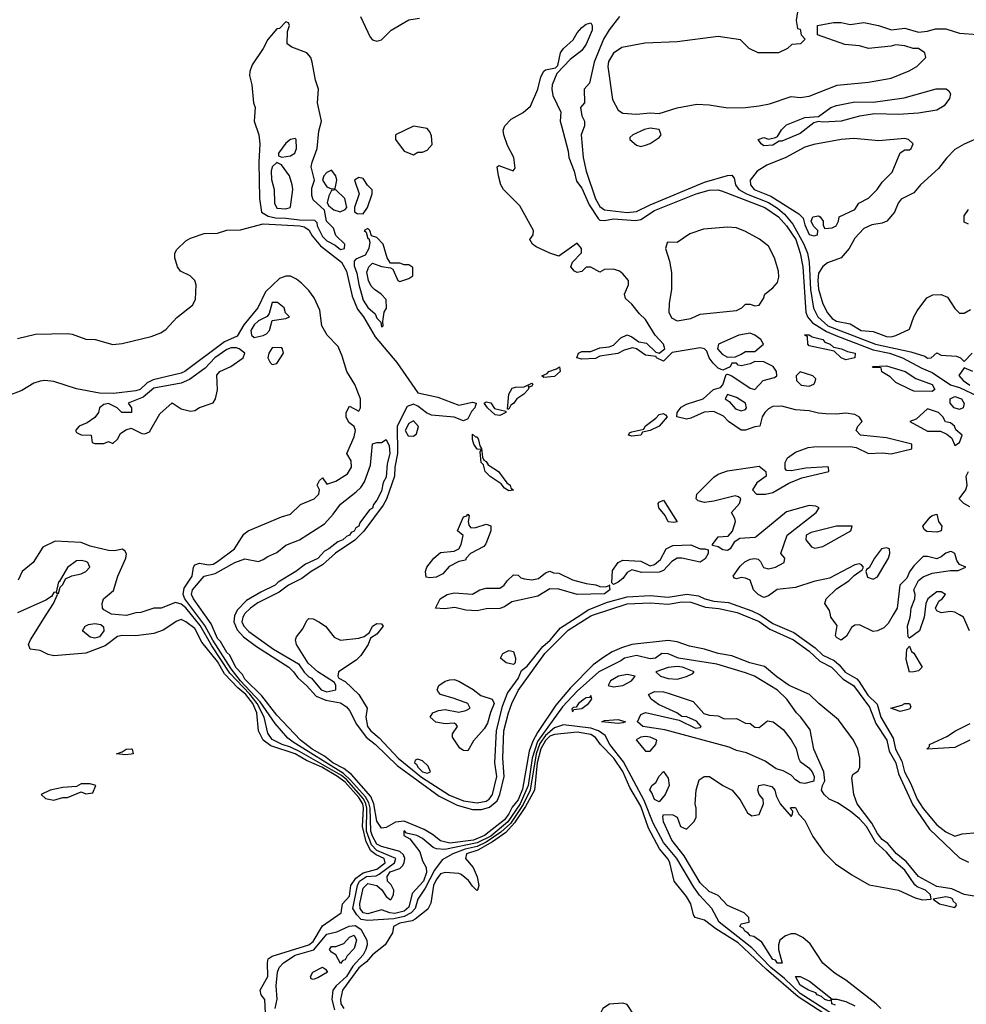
# Model space of a CAD drawing. Header units: inches. Extents: x 2348352 to 2479776, y 460422 to 613655.
# Tile 211 of 256: x 2391020 to 2395180, y 538288 to 542616. Entities that reach past the tile are written whole.
import ezdxf

# ---------------------------------------------------------------- set-up
doc = ezdxf.new("R2010")
doc.units = ezdxf.units.IN
doc.header["$MEASUREMENT"] = 0
doc.layers.add('C3593', color=7, linetype='Continuous')
doc.layers.add('C3594', color=7, linetype='Continuous')

msp = doc.modelspace()

# ---------------------------------------------------------------- linework, layer by layer
at = {"layer": 'C3593', "color": 4}
for points, elevation in [([(2392099.8, 538250), (2392097.6, 538310), (2392080.9, 538330), (2392076.9, 538350), (2392110.8, 538410), (2392108.6, 538471.4), (2392112.4, 538487.6), (2392130, 538500.3), (2392290, 538549.4), (2392310, 538564.2), (2392350, 538634), (2392433.2, 538690), (2392438, 538730), (2392470, 538763.7), (2392475.7, 538810), (2392497.1, 538842.9), (2392530, 538866.9), (2392590, 538882.6), (2392626.8, 538910), (2392621, 538930), (2392586, 538946), (2392563.7, 538963.7), (2392542.4, 539002.4), (2392526.3, 539070), (2392531.6, 539150), (2392527.6, 539170), (2392510, 539197.2), (2392450, 539265.5), (2392416.4, 539290), (2392348.1, 539330), (2392279.7, 539359.7), (2392230, 539388.6), (2392124.2, 539424.2), (2392089.3, 539449.3), (2392069.9, 539489.9), (2392062.1, 539570), (2392045, 539610), (2392013.7, 539650), (2391978.7, 539678.7), (2391920.4, 539740.4), (2391890, 539795.5), (2391820.8, 539880.8), (2391790, 539939.6), (2391750, 539969.3), (2391730, 539979.3), (2391710, 539972.7), (2391650, 539933.2), (2391610, 539918), (2391530, 539907.3), (2391470, 539909.6), (2391450, 539905.1), (2391395.6, 539864.4), (2391310, 539832), (2391170, 539820.7), (2391145.6, 539825.6), (2391110, 539844), (2391066, 539850), (2391058, 539870), (2391068, 539890), (2391136.7, 540000)], 36), ([(2391499.6, 540000), (2391490, 539997), (2391455.8, 540000)], 32), ([(2394697.2, 538177.2), (2394450, 538335.7), (2394381.2, 538401.2), (2394320.6, 538450), (2394236.9, 538536.9), (2394094, 538650), (2394061.1, 538710), (2394008, 538768), (2393983, 538803), (2393908, 538930), (2393850, 538999.7), (2393804.3, 539084.3), (2393764, 539184), (2393674, 539354), (2393613.7, 539430), (2393593.3, 539470), (2393563.5, 539490), (2393530, 539501.7), (2393410, 539517.2), (2393370, 539503.4), (2393330, 539469.9), (2393305.6, 539434.4), (2393289.7, 539390), (2393263.7, 539230), (2393232.7, 539167.3), (2393176.3, 539083.7), (2393134.5, 539045.5), (2393070, 539000.8), (2393030, 538982.2), (2392977, 538970), (2392923.1, 538950), (2392877, 538923), (2392842.7, 538877.3), (2392801.8, 538798.2), (2392770.2, 538750), (2392757.7, 538710), (2392739.7, 538690), (2392710, 538675), (2392664.6, 538664.6), (2392550, 538656.8), (2392520.9, 538660.9), (2392501, 538681), (2392484, 538710), (2392503.8, 538810), (2392512.8, 538830), (2392543.5, 538850), (2392586.9, 538853.1), (2392600.2, 538859.8), (2392667.4, 538910), (2392672.6, 538930), (2392590, 538964.9), (2392566.7, 538990), (2392544.6, 539050), (2392544.9, 539150), (2392541.6, 539170), (2392530.9, 539190.9), (2392455.8, 539275.8), (2392433.5, 539293.5), (2392250, 539400.2), (2392210, 539419.2), (2392174, 539430), (2392130, 539452.6), (2392110, 539479.5), (2392094, 539550), (2392063.8, 539610), (2392031.3, 539651.3), (2391943.7, 539743.7), (2391864.2, 539864.2), (2391812.8, 539952.8), (2391774.7, 540000)], 32), ([(2394804, 538270), (2394784, 538290), (2394650, 538395.1), (2394603.5, 538423.5), (2394549.7, 538469.7), (2394494.1, 538554.1), (2394462, 538582), (2394430, 538597.6), (2394410, 538598.4), (2394386, 538590), (2394361, 538570), (2394354, 538550), (2394354, 538530), (2394371, 538469), (2394350, 538469.6), (2394342, 538482), (2394330, 538486), (2394282, 538562), (2394246, 538586), (2394230, 538589.7), (2394221.6, 538601.6), (2394206.6, 538610), (2394201.2, 538621.2), (2394185.2, 538630), (2394190, 538642), (2394226, 538650), (2394224, 538670), (2394204, 538690), (2394130, 538722), (2394090, 538767.3), (2394050, 538784.2), (2394010, 538822.4), (2393940.5, 538940.5), (2393885.7, 539010), (2393849.6, 539090), (2393846.3, 539113.7), (2393850, 539122), (2393890, 539121), (2393910, 539111.3), (2393924.7, 539070), (2393950, 539058), (2393982, 539090), (2393993.2, 539110), (2393993.2, 539150), (2393988.7, 539170), (2393992.7, 539230), (2394005.6, 539274.4), (2394028, 539290), (2394052, 539290), (2394110.7, 539250.7), (2394151.3, 539230), (2394186.8, 539186.8), (2394218, 539130), (2394236.9, 539116.9), (2394270, 539122), (2394288.7, 539170), (2394288, 539190), (2394269, 539210), (2394264, 539230), (2394268.7, 539250), (2394290, 539254.8), (2394325.4, 539245.4), (2394338, 539230), (2394344.7, 539204.7), (2394362, 539170), (2394410, 539114), (2394416.4, 539123.6), (2394418, 539138), (2394406, 539150), (2394410, 539154), (2394430, 539154), (2394444.7, 539124.7), (2394470, 539096), (2394505.5, 539025.5), (2394555.1, 538955.1), (2394605.5, 538905.5), (2394677, 538857), (2394753, 538813), (2394882, 538790), (2394955.9, 538755.9), (2394987.5, 538747.5), (2395026, 538750), (2395022.7, 538770), (2395000.9, 538790), (2394964.2, 538804.2), (2394953.7, 538813.7), (2394910, 538878.7), (2394860.2, 538920.2), (2394830, 538956.8), (2394781.1, 539001.1), (2394741, 539070), (2394710, 539103.5), (2394670, 539136.8), (2394614, 539174), (2394577.2, 539190), (2394556, 539210), (2394544, 539230), (2394548, 539250), (2394559, 539270), (2394553.2, 539310), (2394509.3, 539410), (2394494.2, 539494.2), (2394453.2, 539550), (2394433.2, 539570), (2394392, 539630), (2394350, 539669.6), (2394249.4, 539730), (2394210, 539746), (2394084.1, 539784.1), (2393915.3, 539810), (2393870, 539829.3), (2393842, 539830), (2393814, 539810), (2393790, 539807), (2393730, 539822), (2393678, 539810), (2393662, 539798), (2393564.9, 539750), (2393470, 539665.3), (2393404.8, 539595.2), (2393295.8, 539444.2), (2393272, 539370), (2393254.9, 539250), (2393218.9, 539170), (2393164.7, 539090), (2393090, 539027.8), (2393030, 538997.6), (2392888.3, 538968.3), (2392851.8, 538971.8), (2392837.7, 538977.7), (2392790, 539017.3), (2392765.2, 539030), (2392720.5, 539040.5), (2392710.7, 539050.7), (2392707.7, 539050), (2392708.2, 539030), (2392735.1, 539015.1), (2392778, 538958), (2392790, 538918.8), (2392806.7, 538890), (2392807.6, 538867.6), (2392794, 538830), (2392744.7, 538775.3), (2392730, 538714.7), (2392710, 538697.7), (2392668.1, 538688.1), (2392646, 538690), (2392610, 538703.5), (2392550, 538686), (2392530, 538691.2), (2392516.4, 538710), (2392514.8, 538730), (2392530, 538799.1), (2392550, 538819.5), (2392590.2, 538810.2), (2392611.7, 538791.7), (2392630, 538763), (2392650, 538747.3), (2392653.2, 538750), (2392662.9, 538770), (2392664.2, 538790), (2392653.1, 538813.1), (2392636.2, 538830), (2392635.1, 538850), (2392648.8, 538870), (2392690, 538885.2), (2392702.5, 538897.5), (2392709.8, 538910), (2392713.2, 538930), (2392706.1, 538946.1), (2392690, 538960.2), (2392610, 538982), (2392590, 538992.8), (2392570, 539026.9), (2392563.7, 539050), (2392559.5, 539150), (2392554.5, 539174.5), (2392540, 539200), (2392474.3, 539274.3), (2392442.4, 539302.4), (2392221.2, 539441.2), (2392198.9, 539458.9), (2392142.2, 539522.2), (2392077.3, 539617.3), (2391990.4, 539710), (2391950, 539762.7), (2391868.5, 539888.5), (2391833.9, 539953.9), (2391798.9, 540000)], 28), ([(2395250, 538758), (2395170, 538771.1), (2395116.1, 538796.1), (2395050, 538806.6), (2394969.9, 538849.9), (2394915.8, 538915.8), (2394872.8, 538950), (2394835, 538995), (2394810, 539012.8), (2394790, 539038.9), (2394765.1, 539085.1), (2394700.5, 539170), (2394686, 539210), (2394676.5, 539283.5), (2394681.5, 539298.5), (2394704.7, 539315.3), (2394712.7, 539330), (2394711.8, 539370), (2394703, 539410), (2394684.4, 539450), (2394618.7, 539538.7), (2394531.5, 539610), (2394490.8, 539650.8), (2394402, 539690), (2394347.4, 539727.4), (2394293.1, 539773.1), (2394229, 539790), (2394150, 539820.5), (2394090, 539829.8), (2394030, 539849.7), (2393962.9, 539862.9), (2393910, 539881.1), (2393870, 539887.3), (2393710, 539869.8), (2393664.1, 539855.9), (2393623, 539837), (2393586.5, 539813.5), (2393540, 539780), (2393441, 539679), (2393376.7, 539603.3), (2393296.2, 539483.8), (2393274.7, 539445.3), (2393259.5, 539400.5), (2393230, 539233.6), (2393210, 539186.8), (2393184.6, 539155.4), (2393170, 539125), (2393150, 539099.8), (2393063.1, 539030), (2393014.4, 539010), (2392910, 538996.8), (2392870, 539006.8), (2392834.7, 539034.7), (2392796.9, 539056.9), (2392710, 539094), (2392671.2, 539088.8), (2392630, 539065.1), (2392610, 539062.9), (2392590, 539093.2), (2392576.8, 539170), (2392562.5, 539202.5), (2392478.1, 539298.1), (2392444.3, 539324.3), (2392395.4, 539350), (2392359.8, 539379.8), (2392306, 539410), (2392254.7, 539450), (2392150, 539558.9), (2392084.1, 539644.1), (2392010, 539717.4), (2391998.5, 539738.5), (2391970, 539768.8), (2391943.3, 539823.3), (2391930, 539835.1), (2391902.7, 539882.7), (2391890, 539896.2), (2391861, 539961), (2391833.5, 540000)], 24), ([(2391965.8, 540000), (2391963.8, 539996.2), (2391961.1, 539970), (2391975, 539935), (2392004.2, 539904.2), (2392060.9, 539860.9), (2392202.4, 539770), (2392223.7, 539750), (2392242.8, 539722.8), (2392281.1, 539690), (2392323, 539643), (2392365.4, 539625.4), (2392430, 539614), (2392456.5, 539596.5), (2392470, 539580.5), (2392500.3, 539520.3), (2392542.4, 539462.4), (2392584.2, 539430), (2392678.6, 539338.6), (2392863, 539203), (2392943, 539163), (2393010, 539144.1), (2393050, 539144.9), (2393085, 539155), (2393117.7, 539182.3), (2393129.8, 539210), (2393149, 539290), (2393143.1, 539370), (2393148.2, 539490), (2393167.4, 539570), (2393182.9, 539610), (2393210, 539668.4), (2393327.2, 539830), (2393430, 539932.8), (2393530, 539996), (2393542.3, 540000)], 24), ([(2392006.7, 540000), (2392000.6, 539990), (2391996.8, 539970), (2392005, 539950), (2392027.2, 539927.2), (2392136, 539850), (2392244.9, 539784.9), (2392270, 539748.8), (2392290, 539727.9), (2392302.5, 539722.5), (2392344.9, 539670), (2392370, 539661.2), (2392409.2, 539670), (2392409, 539690), (2392403.1, 539703.1), (2392329.5, 539749.5), (2392287.5, 539787.5), (2392237, 539870), (2392232.7, 539890), (2392236, 539904), (2392263.1, 539936.9), (2392283.2, 539976.8), (2392290, 539984.7), (2392310, 539982.8), (2392334, 539970), (2392364, 539950), (2392401.4, 539901.4), (2392430, 539888.4), (2392510, 539898.4), (2392534.5, 539905.5), (2392557, 539923), (2392570, 539951), (2392590, 539962.8), (2392610, 539961), (2392617.3, 539950), (2392590, 539916), (2392562, 539898), (2392552, 539870), (2392518.5, 539821.5), (2392498.7, 539801.3), (2392421, 539750), (2392418, 539730), (2392422, 539722), (2392450, 539706.8), (2392510.2, 539650.2), (2392547.3, 539590), (2392540.7, 539550), (2392549.1, 539510), (2392563.2, 539490), (2392599.5, 539459.5), (2392683.8, 539370), (2392786.5, 539286.5), (2392908.3, 539208.3), (2392970, 539182.1), (2393030, 539174.2), (2393070, 539181.7), (2393083.5, 539190), (2393097.5, 539210), (2393116.8, 539290), (2393108.4, 539350), (2393115.4, 539490), (2393141.4, 539598.6), (2393163.8, 539656.2), (2393210, 539721.1), (2393225.1, 539754.9), (2393250, 539774.9), (2393318.8, 539861.2), (2393350.8, 539889.2), (2393397.3, 539942.7), (2393485.5, 540000)], 28), ([(2394198.1, 540000), (2394270, 539970.9), (2394316.8, 539936.8), (2394420.3, 539890), (2394490, 539840.2), (2394536.8, 539796.8), (2394587, 539770), (2394638.2, 539718.2), (2394684, 539690), (2394754.3, 539594.3), (2394783.1, 539523.1), (2394830.1, 539450), (2394841.6, 539401.6), (2394870.1, 539350.1), (2394881.7, 539301.7), (2394945.6, 539165.6), (2395018.3, 539058.3), (2395150, 538931.6), (2395190, 538912.6)], 24), ([(2394273.7, 540000), (2394277.9, 539997.9), (2394330, 539962), (2394422.6, 539922.6), (2394515.7, 539855.7), (2394550, 539822.5), (2394599.1, 539799.1), (2394620.8, 539780.8), (2394647.8, 539747.8), (2394698.5, 539718.5), (2394708.4, 539708.4), (2394747.4, 539647.4), (2394787.6, 539607.6), (2394803.8, 539550), (2394858.4, 539458.4), (2394869.4, 539410), (2394896.8, 539356.8), (2394908.1, 539310), (2394936.8, 539256.8), (2394964.4, 539190), (2394990, 539149.2), (2395050, 539077), (2395090, 539046.7), (2395130, 539026.8), (2395162, 539038), (2395230, 539044)], 28), ([(2394858.9, 540000), (2394837.3, 539962.7), (2394817.1, 539942.9), (2394790, 539929.5), (2394770, 539926.6), (2394710, 539956.9), (2394690, 539954.5), (2394676.1, 539943.9), (2394653.7, 539906.3), (2394630, 539889.6), (2394610, 539901.2), (2394604.5, 539910), (2394613.2, 539953.2), (2394585.2, 539990), (2394583.3, 540000)], 28), ([(2394996.1, 540000), (2394994.8, 539990), (2394974.8, 539930), (2394930, 539898), (2394924, 539904), (2394920.9, 539950), (2394933.2, 539990), (2394934.4, 540000)], 28), ([(2395194.5, 539930), (2395168, 539990), (2395150.7, 540000)], 28), ([(2395196, 539450), (2395130, 539417), (2395006, 539410), (2395018, 539422), (2395018, 539430), (2395094.9, 539465.1), (2395133.2, 539490), (2395197.7, 539522.3)], 28), ([(2394671.2, 538171.2), (2394440.7, 538320.7), (2394301.3, 538441.3), (2394178, 538558), (2394080, 538620), (2394030, 538658), (2393988, 538670), (2393981.2, 538681.2), (2393969.2, 538730), (2393950, 538762), (2393896, 538830), (2393877.7, 538910), (2393870, 538926.6), (2393832.2, 538972.2), (2393783, 539063), (2393750, 539159.7), (2393701.6, 539241.6), (2393671.2, 539311.2), (2393630.3, 539370.3), (2393571.9, 539430), (2393550, 539460.5), (2393530, 539474.3), (2393470, 539484.2), (2393370, 539475), (2393350, 539466.6), (2393330, 539447.9), (2393310, 539411.6), (2393294.3, 539350), (2393282.2, 539230), (2393242.7, 539157.3), (2393194.6, 539085.4), (2393155.8, 539044.2), (2393097.5, 539002.5), (2393033.6, 538966.4), (2392983.7, 538950), (2392979.1, 538930), (2393013.4, 538890), (2393031, 538849), (2393038, 538810), (2393032, 538790), (2393029.1, 538789.1), (2393010, 538808), (2392992.9, 538832.9), (2392959.6, 538859.6), (2392950, 538863.7), (2392890, 538867.3), (2392870, 538861.3), (2392850, 538835.8), (2392838.6, 538810), (2392826.4, 538733.6), (2392813.8, 538706.2), (2392758, 538662), (2392744.7, 538655.3), (2392690, 538644.7), (2392663, 538630), (2392658, 538602), (2392626.8, 538550), (2392570, 538506.6), (2392544.4, 538475.6), (2392510, 538448.7), (2392438.4, 538350), (2392429.3, 538310), (2392431.3, 538290), (2392444, 538270)], 36), ([(2392142.7, 538270), (2392151.2, 538311.2), (2392147.8, 538370), (2392153.3, 538430), (2392159.6, 538450), (2392178.7, 538470), (2392230, 538503.8), (2392311.9, 538528.1), (2392370, 538596.1), (2392413.6, 538606.4), (2392467.6, 538632.4), (2392495, 538635), (2392518.8, 538618.8), (2392545.2, 538570), (2392546.9, 538550), (2392541.8, 538530), (2392530, 538506), (2392483.3, 538456.7), (2392456.1, 538410), (2392410.2, 538370), (2392395.6, 538350), (2392391.2, 538310), (2392403.8, 538263.8)], 32), ([(2394604.5, 538284.5), (2394589.2, 538290), (2394588, 538308), (2394576, 538304), (2394558, 538310), (2394543.2, 538323.2), (2394524, 538330), (2394518.6, 538338.6), (2394486, 538350), (2394450, 538373.2), (2394430, 538411.3), (2394450, 538410.7), (2394491.3, 538390), (2394590, 538311.3), (2394610.9, 538310.9), (2394650, 538301), (2394690, 538282)], 28)]:
    msp.add_lwpolyline(points, dxfattribs=dict(at, elevation=elevation))
for points, elevation in [([(2391350, 539898), (2391330, 539902.4), (2391295.3, 539930), (2391308, 539950), (2391322.5, 539957.5), (2391350, 539962), (2391377.1, 539957.1), (2391387.7, 539947.7), (2391390.3, 539930), (2391370, 539904)], 32), ([(2393190, 539782), (2393157.2, 539790), (2393132.3, 539810), (2393143.7, 539830), (2393170, 539843.1), (2393190, 539839.1), (2393199.5, 539810), (2393197.1, 539790)], 28), ([(2394930, 539748), (2394916.4, 539803.6), (2394918, 539850), (2394930, 539862), (2394939.6, 539839.6), (2394950, 539831.3), (2394986, 539770), (2394970, 539754), (2394950, 539749)], 28), ([(2393690, 539738.3), (2393651, 539730), (2393617.1, 539710), (2393606, 539690), (2393630, 539684.2), (2393670, 539689), (2393709.3, 539710), (2393725.2, 539730)], 32), ([(2393910, 539772.7), (2393870, 539768.3), (2393816, 539750), (2393836, 539730), (2393870, 539720.8), (2393910, 539717.4), (2393950, 539728.5), (2393978, 539742), (2393984, 539750), (2393933.2, 539770)], 32), ([(2392990, 539402.7), (2392970, 539404), (2392953.6, 539413.6), (2392922, 539462), (2392922.5, 539477.5), (2392944, 539510), (2392938, 539518), (2392930, 539524), (2392890, 539520.5), (2392848.3, 539528.3), (2392823.7, 539550), (2392836, 539570), (2392860.6, 539579.4), (2392890, 539583.6), (2392950, 539573), (2392980.9, 539579.1), (2392999, 539590), (2392989, 539610), (2392930, 539633), (2392870, 539649.6), (2392860.1, 539660.1), (2392854, 539670), (2392862, 539690), (2392890, 539708.4), (2392910, 539714.9), (2392930, 539715.3), (2392950, 539708.5), (2393012.3, 539672.3), (2393046.3, 539646.3), (2393096, 539630), (2393105.5, 539610), (2393088.9, 539571.1), (2393076.5, 539523.5), (2393060.8, 539499.2), (2393014, 539446)], 28), ([(2394116.4, 539543.6), (2394170, 539544.7), (2394210, 539524.7), (2394230, 539522), (2394250, 539506), (2394270, 539504.7), (2394306, 539534), (2394330.5, 539530.5), (2394375.6, 539495.6), (2394410.4, 539450.4), (2394432.4, 539412.4), (2394442, 539370), (2394450, 539356), (2394488.2, 539328.2), (2394502.8, 539310), (2394511.3, 539290), (2394510, 539268.7), (2394470, 539258.4), (2394450, 539262), (2394430, 539274.5), (2394410, 539295.6), (2394374.8, 539314.8), (2394344, 539324), (2394296.6, 539356.6), (2394213.6, 539393.6), (2394170, 539404.7), (2394138.3, 539418.3), (2393855.3, 539495.3), (2393759, 539510), (2393735.3, 539530), (2393750, 539562), (2393770, 539570.8), (2393918, 539538), (2393990, 539502.8), (2394010, 539504.7), (2394015.3, 539510), (2393993.6, 539533.6), (2393952.1, 539552.1), (2393930, 539554), (2393908, 539570), (2393826.6, 539606.6), (2393795.3, 539630), (2393784, 539650), (2393810, 539662.8), (2393850, 539662), (2393870, 539656.3), (2393979.8, 539619.8), (2394026, 539566), (2394050, 539558.8), (2394090, 539556)], 28), ([(2393530, 539646), (2393523.6, 539636.4), (2393510, 539636), (2393501, 539630), (2393476, 539610), (2393465.5, 539594.5), (2393452.7, 539592.7), (2393446.8, 539586.8), (2393450, 539574), (2393455.3, 539584.7), (2393490, 539588.5), (2393519, 539610), (2393534, 539630)], 32), ([(2394890, 539575.3), (2394849, 539590), (2394897.2, 539602.8), (2394910, 539610.6), (2394930, 539610.8), (2394936, 539596), (2394930, 539585.2)], 28), ([(2393650, 539522), (2393578, 539530), (2393590, 539536), (2393650, 539540.7), (2393682, 539530), (2393670, 539526)], 28), ([(2393770, 539464.8), (2393750, 539463), (2393728.6, 539451.4), (2393770, 539400.7), (2393790, 539400.7), (2393816.2, 539430), (2393820.7, 539450), (2393790, 539462.7)], 32), ([(2391484.5, 539384.5), (2391446, 539390), (2391470, 539398), (2391488, 539410), (2391510.7, 539410.7), (2391514, 539410), (2391518, 539390), (2391510, 539387.6)], 36), ([(2392770, 539366.6), (2392758, 539362), (2392755.5, 539350), (2392763.9, 539343.9), (2392769.2, 539330), (2392790, 539310.4), (2392810, 539304), (2392826, 539310), (2392814.9, 539334.9), (2392790, 539358)], 32), ([(2393830, 539178), (2393810, 539188), (2393798.6, 539218.6), (2393789.4, 539230.6), (2393798, 539250), (2393816, 539264), (2393830, 539291.3), (2393850, 539311.3), (2393870, 539282), (2393874.8, 539250), (2393856, 539210)], 28), ([(2391330, 539257.2), (2391290, 539257.2), (2391270, 539246), (2391210, 539242), (2391154, 539230), (2391114, 539210), (2391132.7, 539192.7), (2391170, 539186), (2391210, 539198), (2391230, 539198), (2391290, 539222), (2391310, 539214), (2391342, 539218), (2391355.3, 539250)], 44), ([(2395090, 538761.1), (2395034, 538750), (2395062, 538730), (2395130, 538714), (2395136.4, 538723.6), (2395135.3, 538730), (2395122, 538742), (2395120.7, 538750), (2395110, 538756.4)], 28), ([(2392430, 538468), (2392410, 538506), (2392390, 538518), (2392382, 538530), (2392390, 538542), (2392410, 538542), (2392444.2, 538555.8), (2392470, 538584), (2392490, 538592.2), (2392500.4, 538570), (2392490, 538533.2), (2392458.4, 538501.6), (2392450, 538484), (2392439.6, 538480.4)], 28), ([(2392310, 538398), (2392300.4, 538400.4), (2392298, 538410), (2392308, 538430), (2392350, 538451.3), (2392363.6, 538443.6), (2392372, 538430), (2392330, 538405.2)], 28), ([(2393670, 538294), (2393611.6, 538288.4), (2393582, 538270), (2393572, 538250), (2393590, 538214), (2393630, 538174), (2393670, 538174), (2393682, 538178), (2393688.4, 538191.6), (2393710, 538194), (2393714.6, 538205.4), (2393714, 538250), (2393690, 538288)], 44)]:
    msp.add_lwpolyline(points, close=True, dxfattribs=dict(at, elevation=elevation))
at = {"layer": 'C3594', "color": 4}
for points, elevation in [([(2394438, 542650), (2394432, 542612), (2394438, 542578), (2394450, 542574), (2394454, 542550), (2394472, 542530), (2394452, 542510), (2394412.7, 542507.3), (2394394, 542490), (2394354, 542470), (2394266, 542470), (2394226, 542490), (2394187.3, 542527.3), (2394090, 542542.7), (2393910, 542518.9), (2393767.2, 542512.8), (2393665.5, 542494.5), (2393630, 542469.5), (2393608.2, 542431.8), (2393604, 542410), (2393625.2, 542265.2), (2393650, 542218), (2393670, 542204.7), (2393730, 542201), (2393790, 542206.8), (2393830, 542204), (2393910, 542228.4), (2393995.5, 542244.5), (2394050, 542242.4), (2394131.3, 542228.7), (2394209.6, 542230.4), (2394270, 542237.1), (2394314.5, 542245.5), (2394410, 542279.1), (2394450, 542273.4), (2394490, 542280.5), (2394611.9, 542328.1), (2394750, 542341.6), (2394850, 542359.1), (2394929.4, 542390.6), (2394962, 542410), (2395002, 542450), (2394998, 542470), (2394970, 542488.7), (2394946, 542490), (2394910, 542501.2), (2394870, 542505.2), (2394850, 542499), (2394750, 542489.3), (2394710, 542501.2), (2394646.8, 542506.8), (2394526, 542550), (2394526, 542590), (2394596.5, 542603.5), (2394630, 542604), (2394670, 542594.8), (2394730, 542604), (2394794, 542590), (2394851.1, 542571.1), (2394910, 542578.8), (2394970, 542561), (2395010, 542566), (2395044, 542576), (2395090, 542576), (2395150, 542557.3), (2395230, 542550.7)], 36), ([(2392518.4, 542630), (2392559.9, 542539.9), (2392570, 542527.7), (2392590, 542521.6), (2392610, 542528), (2392651.8, 542570), (2392730, 542614.7), (2392776.6, 542623.4)], 32), ([(2394583.3, 540000), (2394579.5, 540019.5), (2394558, 540050), (2394564, 540070), (2394610, 540114.8), (2394664, 540150), (2394687, 540173), (2394722, 540198), (2394728.7, 540210), (2394719.3, 540219.3), (2394710, 540224), (2394690, 540219.5), (2394579.2, 540160.8), (2394510, 540146.3), (2394430, 540119.7), (2394349.1, 540110.9), (2394310, 540083.7), (2394290, 540076), (2394265.2, 540090), (2394245.2, 540110), (2394230, 540152.7), (2394210, 540162), (2394190, 540164.5), (2394170, 540159), (2394161.2, 540161.2), (2394155.3, 540170), (2394185.6, 540214.4), (2394207, 540233), (2394230, 540244.4), (2394250, 540248), (2394264.9, 540244.9), (2394275.2, 540235.2), (2394288.8, 540208.8), (2394310, 540202.4), (2394342, 540210), (2394379, 540230), (2394382, 540250), (2394365.2, 540270), (2394393.2, 540350), (2394519.5, 540450), (2394533.2, 540470), (2394518.3, 540478.3), (2394490, 540480.5), (2394390, 540453.3), (2394256.7, 540343.3), (2394250, 540339.5), (2394184.4, 540335.6), (2394160.3, 540319.7), (2394142.8, 540290), (2394130, 540282.9), (2394110, 540285.6), (2394090, 540299.5), (2394065.2, 540305.2), (2394064, 540310), (2394090, 540342.8), (2394134.2, 540345.8), (2394152.1, 540367.9), (2394165.2, 540410), (2394163.1, 540423.1), (2394148, 540450), (2394184, 540490), (2394188.7, 540510), (2394179.3, 540519.3), (2394164, 540524), (2394070, 540499.6), (2394030, 540494.5), (2394002, 540502), (2393993.2, 540510), (2393996, 540530), (2394070, 540605.5), (2394090, 540618), (2394130, 540632.7), (2394270, 540654), (2394298.8, 540630), (2394301, 540610), (2394259.9, 540580.1), (2394240.7, 540550), (2394258, 540530), (2394298, 540530), (2394330, 540538), (2394400.5, 540579.5), (2394457.6, 540602.4), (2394576, 540630), (2394574, 540650), (2394570, 540651.2), (2394475.3, 540644.7), (2394410, 540632.7), (2394390, 540635.3), (2394383.7, 540643.7), (2394383.7, 540670), (2394394.5, 540690), (2394430, 540714.9), (2394484.4, 540735.6), (2394510, 540739.3), (2394670, 540740.2), (2394696.1, 540736.1), (2394750, 540708.8), (2394810, 540711.8), (2394850, 540707.4), (2394941.2, 540730), (2394941.2, 540750), (2394830, 540777.7), (2394715.3, 540790), (2394696, 540810), (2394702.7, 540830), (2394722.7, 540850), (2394710, 540869), (2394690, 540880.7), (2394650, 540887.3), (2394610, 540882.4), (2394563.3, 540883.3), (2394530, 540886.6), (2394490, 540897.4), (2394430, 540901.3), (2394370, 540916.9), (2394330, 540916.2), (2394310, 540905.1), (2394294.9, 540890), (2394282.4, 540870), (2394272, 540830), (2394250, 540827), (2394210, 540811.8), (2394190, 540812), (2394135.1, 540850), (2394113.4, 540873.4), (2394070, 540893.6), (2394028.7, 540891.3), (2393970, 540864.2), (2393950, 540859.6), (2393908, 540870), (2393908.7, 540890), (2393927.5, 540912.5), (2393950, 540925.5), (2394024, 540950), (2394069.5, 540990.5), (2394100.2, 540999.8), (2394109.4, 541010.6), (2394124, 541056), (2394130, 541058), (2394150, 541051), (2394230, 540996), (2394250, 540991.3), (2394288, 541030), (2394337.2, 541042.8), (2394348, 541050), (2394345.2, 541070), (2394331.2, 541091.2), (2394290, 541112), (2394250, 541114), (2394230, 541104), (2394190, 541095.3), (2394178, 541098), (2394170, 541106), (2394150, 541106), (2394142, 541090), (2394110, 541075.3), (2394090, 541084), (2394067, 541107), (2394049.6, 541129.6), (2394039.6, 541159.6), (2394030, 541169.2), (2394010, 541174), (2393887.3, 541152.7), (2393850, 541115.3), (2393818, 541130), (2393816.4, 541136.4), (2393770, 541141.6), (2393730, 541169.5), (2393713.2, 541173.2), (2393677, 541163), (2393649.2, 541149.2), (2393570, 541137.2), (2393550, 541127.3), (2393490, 541123.7), (2393468, 541130), (2393475.3, 541150), (2393490, 541157.3), (2393530, 541157.3), (2393570, 541174), (2393610, 541178.8), (2393630, 541186), (2393661.6, 541218.4), (2393690, 541231), (2393710, 541222.8), (2393740.5, 541200.5), (2393774, 541194), (2393815.3, 541155.3), (2393830, 541151), (2393855.3, 541170), (2393849.2, 541190), (2393812.7, 541230), (2393770, 541299), (2393743.3, 541323.3), (2393710, 541366), (2393682, 541390), (2393677.2, 541410), (2393695.3, 541450), (2393695.3, 541470), (2393670, 541499), (2393655.3, 541510), (2393630, 541519.3), (2393590, 541518), (2393570, 541506), (2393530, 541528), (2393510, 541528), (2393490.9, 541509.1), (2393470, 541505.2), (2393458, 541510), (2393442, 541530), (2393448.7, 541550), (2393488.4, 541591.6), (2393488.7, 541610), (2393470, 541634), (2393390, 541577.2), (2393350, 541589.3), (2393290, 541617.2), (2393274, 541630), (2393262, 541650), (2393277.2, 541670), (2393278, 541690), (2393217.5, 541797.5), (2393146, 541870), (2393135.1, 541890), (2393123.7, 541930), (2393118, 541970), (2393125.2, 541974.8), (2393188, 541952), (2393197.2, 541962.8), (2393192, 542010), (2393163, 542063), (2393147, 542110), (2393144.5, 542130), (2393152.3, 542150), (2393180.5, 542179.5), (2393232.3, 542207.7), (2393264.4, 542235.6), (2393297.6, 542310), (2393310, 542364.7), (2393323.7, 542390), (2393330, 542395.5), (2393375.3, 542404.7), (2393385.2, 542414.8), (2393397.2, 542470), (2393409.3, 542490), (2393452.5, 542527.5), (2393470, 542558), (2393490, 542581), (2393510, 542596), (2393530, 542602), (2393536, 542590), (2393536.3, 542570), (2393510, 542508.7), (2393490, 542481.2), (2393439.1, 542440.9), (2393380.5, 542379.5), (2393359.3, 542330), (2393358.4, 542310), (2393362.9, 542282.9), (2393397.6, 542210), (2393395.8, 542170), (2393400.3, 542150), (2393430, 542038), (2393433.1, 542010), (2393456.5, 541950), (2393466.9, 541906.9), (2393490, 541875.5), (2393522.6, 541802.6), (2393561.7, 541741.7), (2393570, 541735.5), (2393590, 541733.7), (2393630, 541740.8), (2393726.2, 541733.8), (2393750, 541737.4), (2393810, 541777.5), (2393992.3, 541850), (2394050, 541867.4), (2394088.3, 541868.3), (2394103.8, 541863.8), (2394294, 541790), (2394354.2, 541750), (2394390, 541710.2), (2394430.2, 541649.8), (2394450.2, 541590), (2394462.3, 541530), (2394475.4, 541330), (2394482.2, 541310), (2394504.3, 541284.3), (2394565.7, 541245.7), (2394607.3, 541227.3), (2394770, 541165.4), (2394842, 541150), (2394899.5, 541130), (2394983.9, 541083.9), (2395030, 541065.4), (2395110, 541011.4), (2395150, 540999), (2395230, 540961.7)], 28), ([(2393656.4, 542630), (2393610, 542572), (2393584.9, 542530), (2393544.4, 542430), (2393523.5, 542336.5), (2393501, 542310), (2393502, 542250), (2393484.7, 542230), (2393490, 542194), (2393502, 542170), (2393502, 542150), (2393486.8, 542110), (2393496.3, 542010), (2393508.8, 541950), (2393550, 541828.5), (2393570, 541794.3), (2393590, 541780.7), (2393690, 541768.7), (2393730, 541773), (2393790, 541803), (2394030, 541901.8), (2394130, 541931.6), (2394150, 541932), (2394160, 541920), (2394165.5, 541890), (2394180.9, 541870), (2394213.7, 541850), (2394310, 541813), (2394350, 541787.8), (2394381.4, 541761.4), (2394417.8, 541717.8), (2394466.7, 541630), (2394481.4, 541590), (2394489.4, 541550), (2394495, 541430), (2394508, 541348), (2394527.7, 541310), (2394571.6, 541270), (2394781.6, 541190), (2394935.8, 541155.8), (2394997.3, 541137.3), (2395010, 541127.7), (2395026, 541130), (2395050, 541152), (2395070, 541142), (2395136.9, 541136.9), (2395154, 541130), (2395170, 541114), (2395206, 541150)], 32), ([(2395218, 542090), (2395170, 542069.5), (2395130, 542046), (2395092.5, 542007.5), (2395058, 541962), (2394978, 541890), (2394950, 541855.3), (2394893.4, 541826.6), (2394881, 541810), (2394864.7, 541770), (2394831.3, 541730), (2394810, 541721.2), (2394765.4, 541714.6), (2394730, 541698), (2394690, 541655.3), (2394664.7, 541610), (2394630.7, 541570), (2394570, 541547.3), (2394548.8, 541531.2), (2394530, 541502), (2394526.9, 541470), (2394530, 541432), (2394550, 541366.8), (2394570, 541327.7), (2394590, 541302.4), (2394610, 541290.4), (2394670, 541278.7), (2394718, 541250), (2394770, 541245.5), (2394830, 541223), (2394850, 541222), (2394870, 541227.3), (2394930, 541256), (2394949.3, 541310), (2394963.9, 541336.1), (2395007.2, 541392.8), (2395033.4, 541406.6), (2395070, 541408.4), (2395096.9, 541396.9), (2395130, 541346), (2395150, 541326), (2395170, 541326.8), (2395198, 541342)], 36), ([(2395190, 541718), (2395170, 541726), (2395170, 541754), (2395190, 541782)], 36), ([(2391010, 541214.6), (2391090, 541233.4), (2391230, 541236.9), (2391250, 541234.3), (2391310, 541211.6), (2391351.3, 541210), (2391430, 541188.9), (2391470, 541192.9), (2391597.1, 541222.9), (2391640.1, 541239.9), (2391664.2, 541255.8), (2391710, 541306.7), (2391778.8, 541361.2), (2391793.1, 541386.9), (2391795.4, 541450), (2391789.7, 541470), (2391769.8, 541489.8), (2391726, 541510), (2391712.8, 541530), (2391702.3, 541570), (2391702.3, 541590), (2391710, 541605.5), (2391750, 541644.2), (2391770, 541656.5), (2391830, 541676.5), (2391890, 541678.3), (2391930, 541690.3), (2391990, 541693.1), (2392090, 541718.2), (2392251, 541710), (2392270, 541706), (2392290, 541692.3), (2392305.7, 541665.7), (2392342.1, 541622.1), (2392434.9, 541550), (2392455.6, 541510), (2392481.2, 541401.2), (2392504.4, 541344.4), (2392531.4, 541310), (2392581.9, 541221.9), (2392677, 541110), (2392770, 540975.3), (2392857, 540957), (2392950, 540921.5), (2393010, 540935.3), (2393026, 540930), (2393019.5, 540910), (2393005.4, 540894.6), (2392990, 540862), (2392970, 540852.8), (2392930, 540868.5), (2392830, 540878.2), (2392807.5, 540887.5), (2392770, 540918), (2392750, 540926.9), (2392723.5, 540916.5), (2392679.3, 540830), (2392680.9, 540710), (2392668.8, 540650), (2392667.2, 540610), (2392631.5, 540508.5), (2392617.5, 540482.5), (2392531.7, 540368.3), (2392492.2, 540327.8), (2392408.2, 540271.8), (2392350, 540219.8), (2392300.3, 540190), (2392260.5, 540159.5), (2392201.1, 540130), (2392160.8, 540099.2), (2392067, 540053), (2392034.4, 540030), (2392010, 540005.4), (2392006.7, 540000)], 28), ([(2391798.9, 540000), (2391745.8, 540070), (2391738.6, 540090), (2391742.8, 540117.2), (2391777.8, 540170), (2391783.5, 540210), (2391790, 540219.3), (2391810, 540227.2), (2391850, 540219.7), (2391870, 540223.2), (2391890, 540234), (2391964.7, 540290), (2392005.3, 540354.7), (2392024, 540370), (2392170, 540431.3), (2392210, 540442), (2392254.6, 540485.4), (2392314, 540510), (2392334, 540530), (2392338, 540550), (2392328, 540570), (2392338, 540590), (2392350, 540602), (2392370, 540574), (2392410, 540587.3), (2392460.4, 540619.6), (2392478, 540650), (2392476.4, 540676.4), (2392458, 540710), (2392490, 540782), (2392496, 540810), (2392490, 540828), (2392466, 540846), (2392454, 540870), (2392454, 540890), (2392470, 540918), (2392510, 540896), (2392518, 540910), (2392517.6, 540950), (2392492.2, 541012.2), (2392457.4, 541070), (2392437.3, 541137.3), (2392419.3, 541179.3), (2392371.3, 541230), (2392348.5, 541270), (2392339.1, 541339.1), (2392313.4, 541393.4), (2392290, 541426), (2392258.5, 541458.5), (2392236.2, 541476.2), (2392210, 541488.7), (2392190, 541488.7), (2392161.5, 541478.5), (2392100.2, 541419.8), (2392067.2, 541350), (2392005.3, 541274.7), (2391975.4, 541224.6), (2391920, 541200), (2391746, 541070), (2391730, 541062.4), (2391606.3, 541033.7), (2391580.5, 541019.5), (2391550, 540991.3), (2391530, 540984.1), (2391432.7, 540972.7), (2391370, 540974), (2391270, 540993.3), (2391170, 541025.1), (2391130, 541029.7), (2391110, 541026.6), (2391081.8, 541018.2), (2391030, 540986.3), (2390960.2, 540959.8)], 28), ([(2395209.3, 541069.3), (2395170, 541086), (2395147.3, 541052.7), (2395166, 541030), (2395194.8, 541010)], 32), ([(2391833.5, 540000), (2391784, 540070), (2391775.6, 540090), (2391779.7, 540110), (2391830, 540170.3), (2391878.5, 540181.5), (2391965.2, 540230), (2392010, 540246.8), (2392070, 540234.8), (2392090, 540242.8), (2392110, 540257.3), (2392150, 540274), (2392190, 540306.8), (2392250, 540330.5), (2392360.1, 540399.9), (2392398, 540442), (2392430, 540486.8), (2392498.9, 540541.1), (2392519.4, 540560.6), (2392535.1, 540584.9), (2392561.6, 540658.4), (2392570, 540751.3), (2392590, 540758), (2392610, 540758), (2392630, 540771.3), (2392643.5, 540743.5), (2392647.3, 540710), (2392635.4, 540664.6), (2392630, 540605.2), (2392617.4, 540582.6), (2392610, 540544), (2392590, 540503.7), (2392574.8, 540485.2), (2392570, 540469.7), (2392557.7, 540462.3), (2392514.8, 540405.2), (2392510, 540389.7), (2392497.7, 540382.3), (2392490, 540368.4), (2392477.4, 540362.6), (2392470, 540349.8), (2392455.9, 540344.1), (2392440.7, 540330), (2392418.3, 540321.7), (2392379.1, 540290), (2392359.9, 540280.1), (2392330, 540248.3), (2392276.5, 540223.5), (2392233, 540190), (2392155.9, 540144.1), (2392142, 540130), (2392079.9, 540100.1), (2392017.3, 540062.7), (2391977.7, 540022.3), (2391965.8, 540000)], 24), ([(2395194.8, 540474.8), (2395168.7, 540490), (2395149, 540510), (2395178, 540550), (2395183.7, 540570), (2395179, 540610), (2395190, 540630.8)], 24), ([(2391455.8, 540000), (2391422.9, 540002.9), (2391390, 540022), (2391384, 540030), (2391382, 540050), (2391388.7, 540070), (2391432.5, 540107.5), (2391452, 540170), (2391486, 540250), (2391488.9, 540268.9), (2391482, 540282), (2391470, 540288.7), (2391438.8, 540281.2), (2391410, 540282.9), (2391330, 540302.4), (2391290, 540317.6), (2391176.3, 540323.7), (2391122, 540298), (2391078.8, 540230), (2391031, 540190), (2391012.7, 540152.7)], 32), ([(2394934.4, 540000), (2394938, 540030), (2394953.2, 540070), (2394955.1, 540090), (2394949.5, 540110), (2394969.4, 540150.6), (2394990, 540167.3), (2395030, 540182.8), (2395110, 540194.9), (2395144.7, 540195.3), (2395178, 540210), (2395150, 540222), (2395138.9, 540238.9), (2395129.3, 540269.3), (2395117, 540277), (2395110, 540279.3), (2395090, 540272), (2395070, 540255.1), (2395050, 540246), (2395010, 540256), (2394990, 540256), (2394950, 540216), (2394930, 540188.7), (2394918, 540162), (2394888.4, 540130), (2394876.3, 540030), (2394858.9, 540000)], 28), ([(2391136.7, 540000), (2391168, 540050), (2391186, 540090), (2391182, 540098), (2391190, 540094), (2391198, 540122), (2391210, 540134), (2391222, 540158), (2391248.4, 540171.6), (2391290, 540181), (2391310, 540191.3), (2391328.7, 540210), (2391319, 540230), (2391310, 540235.1), (2391290, 540239.3), (2391270, 540237.2), (2391230, 540208), (2391194, 540146), (2391190, 540146), (2391179.6, 540100.4), (2391170, 540098), (2391159.8, 540080.2), (2391135.3, 540064.7), (2391010, 540009.4)], 36), ([(2393485.5, 540000), (2393518.5, 540021.5), (2393603.8, 540056.2), (2393690, 540079.4), (2393790, 540085.5), (2393870, 540078.3), (2393951.2, 540091.2), (2394003.8, 540083.8), (2394030.7, 540070), (2394070, 540060.6), (2394134.7, 540054.7), (2394238, 540018), (2394273.7, 540000)], 28), ([(2395150.7, 540000), (2395130, 540012), (2395110, 540014.5), (2395070, 540009.3), (2395050, 540018), (2395044, 540030), (2395059, 540061), (2395074, 540070), (2395088, 540090), (2395070, 540102), (2395050, 540102), (2395011.3, 540070), (2395002.8, 540050), (2394996.1, 540000)], 28), ([(2391774.7, 540000), (2391750, 540030.7), (2391730, 540046.6), (2391705.3, 540054.7), (2391642, 540030), (2391610, 540029.4), (2391552, 540010), (2391530, 540009.5), (2391499.6, 540000)], 32), ([(2393542.3, 540000), (2393690, 540048.1), (2393790, 540053.5), (2393870, 540047.2), (2393930, 540056.8), (2393970, 540056.5), (2394034, 540034), (2394092.3, 540027.7), (2394173.4, 540010), (2394198.1, 540000)], 24)]:
    msp.add_lwpolyline(points, dxfattribs=dict(at, elevation=elevation))
for points, elevation in [([(2392190, 542606), (2392162, 542578), (2392150, 542575.3), (2392110.5, 542529.5), (2392090.6, 542490), (2392041.7, 542418.3), (2392031.9, 542388.1), (2392030.3, 542370), (2392039.5, 542330), (2392047.3, 542250), (2392055.5, 542230), (2392050.6, 542170), (2392070.4, 542110), (2392074.9, 542070), (2392070.3, 541990), (2392074.4, 541830), (2392082, 541770), (2392111.9, 541751.9), (2392144.5, 541744.5), (2392190, 541744.1), (2392250, 541735.8), (2392315.5, 541735.5), (2392325.2, 541725.2), (2392326.7, 541710), (2392350, 541663.7), (2392370, 541643.6), (2392405.7, 541625.7), (2392430, 541606.4), (2392448, 541610), (2392448.7, 541630), (2392410, 541668), (2392399.3, 541699.3), (2392368.7, 541730), (2392359, 541779), (2392310, 541824), (2392303.6, 541843.6), (2392303.9, 541876.1), (2392315.3, 541910), (2392301.3, 541970), (2392304.7, 541990), (2392328, 542050), (2392334.2, 542125.8), (2392345.6, 542170), (2392329.4, 542250), (2392332.7, 542310), (2392319.3, 542350), (2392305.2, 542430), (2392299, 542450), (2392282, 542470), (2392215.5, 542495.5), (2392195.3, 542510), (2392196.4, 542563.6), (2392206, 542590), (2392202, 542602)], 32), ([(2394881.4, 542198.6), (2394778, 542202), (2394710, 542192.7), (2394630, 542169.4), (2394550, 542165.2), (2394530, 542168.7), (2394510, 542162), (2394450, 542116), (2394370, 542082.7), (2394358, 542082), (2394330, 542064), (2394290, 542062), (2394278, 542070), (2394266, 542090), (2394290, 542098), (2394310, 542091), (2394342, 542098), (2394350, 542102), (2394367.7, 542132.3), (2394390, 542153.4), (2394470, 542186.8), (2394530, 542191), (2394584, 542230), (2394610, 542239.3), (2394690, 542254.4), (2394770, 542254), (2394906.8, 542273.2), (2395048, 542312), (2395091.9, 542311.9), (2395103.4, 542303.4), (2395110.5, 542290), (2395105.5, 542270), (2395083.1, 542236.9), (2395050, 542218.4), (2394970, 542205.1)], 32), ([(2392750, 542148), (2392672, 542110), (2392671.3, 542090), (2392710, 542038), (2392750, 542022), (2392770, 542034), (2392790, 542034), (2392810, 542042), (2392832.9, 542067.1), (2392830, 542106), (2392823.1, 542123.1), (2392810, 542138)], 32), ([(2393790, 542139), (2393766.4, 542133.6), (2393714, 542110), (2393702, 542098), (2393702, 542090), (2393730, 542064.7), (2393750, 542058), (2393770, 542064.7), (2393790, 542071.3), (2393830, 542098), (2393839, 542110), (2393830, 542134)], 36), ([(2392230, 542094), (2392210, 542089), (2392190, 542072.7), (2392158, 542030), (2392158, 542018), (2392171.6, 542011.6), (2392210, 542017.3), (2392229, 542030), (2392237, 542050), (2392235.3, 542090)], 36), ([(2394685.8, 542094.2), (2394630.2, 542089.8), (2394510, 542067.1), (2394470, 542055.1), (2394387.3, 542010), (2394303.5, 541976.5), (2394260.5, 541950), (2394230.4, 541910), (2394232.2, 541890), (2394248.4, 541870), (2394320.3, 541840.3), (2394443.4, 541763.4), (2394463.5, 541743.5), (2394470, 541714), (2394490, 541672), (2394510, 541666), (2394526, 541670), (2394528, 541690), (2394508.7, 541708.7), (2394498, 541730), (2394506, 541750), (2394530, 541754), (2394538, 541750), (2394550.7, 541730.7), (2394551.3, 541711.3), (2394558, 541698), (2394590, 541701), (2394608, 541710), (2394619, 541730), (2394622, 541750), (2394690, 541782), (2394708, 541810), (2394750, 541831), (2394788.7, 541870), (2394810, 541902), (2394853.6, 541946.4), (2394888.9, 542031.1), (2394910, 542044.7), (2394930, 542044.7), (2394938, 542050), (2394946, 542070), (2394926, 542090), (2394910, 542094), (2394796.3, 542083.7)], 36), ([(2392150, 541988.7), (2392130, 541968.7), (2392124.9, 541950), (2392126.9, 541913.1), (2392138.4, 541870), (2392140.5, 541810), (2392150, 541788.2), (2392190, 541784.4), (2392209.1, 541790.9), (2392210, 541794), (2392220.9, 541870), (2392218, 541890), (2392205.2, 541930), (2392170, 541978)], 36), ([(2392390, 541954), (2392370, 541944), (2392356, 541930), (2392351.3, 541910), (2392370, 541882), (2392390, 541872), (2392406, 541874), (2392414, 541910), (2392409, 541930)], 32), ([(2392510, 541922), (2392492, 541910), (2392512, 541850), (2392491.3, 541790), (2392492, 541772), (2392503.6, 541763.6), (2392530, 541762), (2392548.7, 541790), (2392568.7, 541850), (2392568.4, 541868.4), (2392548.7, 541888.7), (2392530, 541918)], 32), ([(2392410, 541868), (2392390, 541866), (2392378, 541842), (2392371.6, 541811.6), (2392378, 541798), (2392400.7, 541780.7), (2392428.4, 541771.6), (2392450, 541782), (2392458, 541790), (2392449, 541830)], 32), ([(2392550, 541698), (2392534, 541690), (2392542, 541682), (2392550, 541654), (2392554, 541654), (2392558, 541638), (2392554.8, 541610), (2392538.5, 541581.5), (2392496.8, 541563.2), (2392490, 541555.3), (2392490, 541534), (2392502, 541502), (2392510, 541452), (2392530, 541382.8), (2392550, 541350.5), (2392582.5, 541322.5), (2392590, 541304.7), (2392607.3, 541287.3), (2392610, 541266), (2392618, 541270), (2392615.3, 541290), (2392622, 541330), (2392632, 541348), (2392630, 541386), (2392609, 541410), (2392579, 541430), (2392565.1, 541445.1), (2392553.2, 541470), (2392545.6, 541505.6), (2392554, 541530), (2392570, 541546), (2392610, 541531), (2392650, 541524.7), (2392659.8, 541519.8), (2392682, 541470), (2392690, 541466), (2392730, 541478), (2392748, 541490), (2392747.3, 541527.3), (2392730, 541538), (2392710, 541538), (2392690, 541546), (2392650, 541546), (2392635.3, 541570), (2392618, 541630), (2392590, 541658), (2392566, 541666), (2392558, 541690)], 32), ([(2394130, 541703.7), (2394024.4, 541695.6), (2393964.7, 541675.3), (2393910, 541637.2), (2393870, 541638), (2393865.4, 541634.6), (2393858, 541610), (2393875.3, 541555.3), (2393885.1, 541505.1), (2393884.9, 541430), (2393874.4, 541370), (2393873, 541330), (2393884.9, 541304.9), (2393910, 541292.7), (2393970, 541302), (2394010, 541321.3), (2394170, 541337.6), (2394194, 541350), (2394210, 541366), (2394230, 541366), (2394250, 541358), (2394270, 541362), (2394288.7, 541390), (2394295.3, 541410), (2394330, 541438), (2394350, 541461), (2394355.6, 541484.4), (2394354.3, 541510), (2394337.4, 541570), (2394310, 541620.9), (2394271, 541651), (2394210, 541685.1), (2394170, 541700.7)], 28), ([(2392152.7, 541372.7), (2392130, 541372.3), (2392116, 541324), (2392108.1, 541311.9), (2392070, 541292.6), (2392050, 541274.3), (2392035.8, 541250), (2392038.8, 541230), (2392050, 541218.8), (2392090, 541227.3), (2392104.5, 541235.5), (2392117.2, 541250), (2392130, 541294), (2392190, 541302), (2392206, 541310), (2392188, 541328), (2392182, 541350)], 32), ([(2394230, 541237.6), (2394181, 541230), (2394091, 541190), (2394086, 541170), (2394106.4, 541146.4), (2394130, 541133.4), (2394166.3, 541133.7), (2394190, 541146), (2394210, 541158), (2394250, 541158), (2394289, 541190), (2394277, 541210), (2394250, 541229.4)], 28), ([(2394650, 541121.2), (2394630, 541129.2), (2394599, 541159), (2394490, 541182), (2394484, 541190), (2394482, 541222), (2394468.4, 541231.6), (2394488.9, 541231.1), (2394502, 541222), (2394550, 541210.4), (2394558.8, 541198.8), (2394582, 541190), (2394596, 541176), (2394632, 541170), (2394657.3, 541157.3), (2394691, 541150), (2394690, 541129.2)], 24), ([(2391950, 541173.8), (2391930, 541166.9), (2391878, 541130), (2391835.6, 541084.4), (2391765.9, 541034.1), (2391730, 541018.3), (2391610, 540996.8), (2391563.1, 540956.9), (2391496, 540930), (2391511, 540910), (2391511.1, 540888.9), (2391469.3, 540889.3), (2391448.7, 540910), (2391410, 540929.2), (2391390, 540925.2), (2391371, 540910), (2391366, 540890), (2391350, 540868), (2391316, 540844), (2391282, 540830), (2391264.7, 540810), (2391270, 540802), (2391290, 540792), (2391334, 540790), (2391338, 540758), (2391350, 540754), (2391390, 540754), (2391410, 540762), (2391430, 540754), (2391450, 540772), (2391462.7, 540797.3), (2391486.3, 540813.7), (2391510, 540821), (2391556.9, 540796.9), (2391570, 540796), (2391590, 540804.7), (2391636.5, 540883.5), (2391690, 540932), (2391730, 540906), (2391770, 540894.8), (2391790, 540898), (2391810, 540911.3), (2391870, 540931.3), (2391881.2, 540950), (2391888.9, 540988.9), (2391886.6, 541053.4), (2391899, 541070), (2391947.9, 541092.1), (2392002, 541130), (2392009, 541150), (2391984, 541170), (2391973.3, 541173.3)], 32), ([(2392170, 541175.3), (2392130, 541173.2), (2392114.8, 541150), (2392111, 541130), (2392121, 541110), (2392130, 541101), (2392150, 541104.7), (2392179, 541150), (2392175.3, 541170)], 32), ([(2393323.7, 541043.7), (2393315.3, 541050), (2393338.4, 541061.6), (2393345.2, 541070), (2393378.9, 541081.1), (2393392, 541090), (2393394.9, 541070), (2393370, 541047.3)], 28), ([(2395030, 540981.2), (2394950, 540983.6), (2394934, 540990), (2394870, 541022), (2394845.6, 541045.6), (2394809, 541069), (2394806, 541086), (2394770, 541088), (2394768.4, 541091.6), (2394830, 541094.8), (2394911.3, 541070), (2394958.4, 541038.4), (2395030, 541013), (2395041, 540990)], 24), ([(2394450, 541068), (2394432, 541050), (2394434, 541030), (2394454, 541010), (2394490, 541004.7), (2394510, 541014), (2394516.4, 541023.6), (2394518, 541038), (2394506, 541050)], 28), ([(2393262, 541002), (2393254, 541006), (2393258, 540998), (2393254.8, 540990), (2393234.9, 540970), (2393204.9, 540950), (2393190, 540929), (2393178, 540922), (2393170, 540904), (2393164, 540904), (2393169.7, 540970), (2393184, 540996), (2393198.6, 541001.4), (2393237.5, 541002.5), (2393270, 541018), (2393274.8, 541014.8), (2393270, 541005.2)], 28), ([(2394130, 540968), (2394121, 540950), (2394138, 540938), (2394166, 540906), (2394190, 540896.3), (2394210, 540902.8), (2394214, 540910), (2394209.2, 540930), (2394170, 540955.1)], 28), ([(2395150, 540902.9), (2395126.6, 540910), (2395109.6, 540930), (2395109.2, 540950), (2395130, 540959.3), (2395158.8, 540950), (2395170.8, 540929.2), (2395166, 540910)], 24), ([(2393130, 540876), (2393110, 540879.5), (2393076, 540910), (2393061.2, 540930), (2393070, 540936.3), (2393090, 540932.2), (2393106.4, 540906.4), (2393156, 540896), (2393156, 540890), (2393150, 540887)], 28), ([(2395010, 540905.2), (2394959.9, 540860.1), (2394932, 540850), (2395010, 540808), (2395066.8, 540806.8), (2395094.4, 540794.4), (2395116.3, 540776.3), (2395130, 540744.7), (2395150, 540758), (2395162, 540790), (2395133.6, 540813.6), (2395128.7, 540830), (2395110, 540844), (2395088.4, 540848.4), (2395077.2, 540870), (2395057.2, 540890)], 28), ([(2393710, 540785.1), (2393695.3, 540790), (2393700.2, 540799.8), (2393710, 540804.7), (2393763.1, 540816.9), (2393769.2, 540830), (2393815.5, 540864.5), (2393830, 540881), (2393850, 540884.7), (2393858.8, 540878.8), (2393864.7, 540870), (2393830, 540829.4), (2393791.3, 540810), (2393756.9, 540803.1), (2393750, 540789.6)], 28), ([(2392750, 540852.3), (2392730, 540840.9), (2392714, 540810), (2392727.5, 540787.5), (2392750, 540786), (2392764, 540796), (2392772.7, 540827.3)], 32), ([(2393022.8, 540782.8), (2393030, 540782.8), (2393036.4, 540770), (2393042.8, 540742.8), (2393050, 540732), (2393053.7, 540693.7), (2393059.6, 540679.6), (2393070, 540674.8), (2393079.1, 540659.1), (2393123.8, 540630), (2393160.2, 540580.2), (2393174.9, 540570), (2393178, 540558), (2393190, 540548), (2393170, 540545.1), (2393150, 540557), (2393135.3, 540575.3), (2393088, 540608), (2393066.3, 540630), (2393058.9, 540658.9), (2393047.6, 540670), (2393043.1, 540716.9), (2393047.3, 540727.3), (2393030, 540729), (2393016, 540750), (2393009.5, 540770.5), (2393010, 540794)], 28), ([(2393894.4, 540405.6), (2393869.6, 540409.6), (2393857, 540437), (2393828.7, 540470), (2393825.2, 540490), (2393830, 540496), (2393850, 540504.7), (2393910, 540408.7)], 28), ([(2393002.5, 540382.5), (2393024, 540384), (2393070, 540398.8), (2393090, 540391.3), (2393090.6, 540369.4), (2393068.1, 540311.9), (2393059.3, 540300.7), (2393001, 540270), (2392982, 540250), (2392979.6, 540240.4), (2392950, 540234), (2392907.9, 540212.1), (2392879.8, 540180.2), (2392850, 540166), (2392822.7, 540162.7), (2392806.3, 540166.3), (2392804, 540190), (2392809.3, 540210), (2392839.3, 540250), (2392870, 540274), (2392930, 540280.5), (2392950, 540291), (2392959.5, 540310), (2392968.4, 540348.4), (2392944, 540370), (2392970, 540430.8), (2392984.7, 540435.3), (2392990, 540442), (2392994.8, 540434.8), (2392990.7, 540410), (2392994, 540394)], 28), ([(2395050, 540364), (2395006, 540366), (2394994.6, 540374.6), (2394989.4, 540390), (2395021.2, 540430), (2395030, 540437.3), (2395050, 540442), (2395058, 540410), (2395072, 540390), (2395070, 540369)], 24), ([(2394678, 540390), (2394609.3, 540389.3), (2394498, 540362), (2394476, 540350), (2394474.8, 540330), (2394499.8, 540299.8), (2394513.7, 540293.7), (2394550, 540300.4), (2394673.2, 540370)], 28), ([(2394010, 540290.4), (2394030.7, 540290.7), (2394045.4, 540285.4), (2394045.5, 540270), (2394033, 540247), (2394010, 540232), (2393930, 540249.6), (2393910, 540249.6), (2393885.3, 540234.7), (2393850, 540194.5), (2393830, 540187.8), (2393753.5, 540186.5), (2393710, 540197.6), (2393690, 540185.6), (2393670, 540159.6), (2393650, 540144.2), (2393630, 540134), (2393621.5, 540141.5), (2393624.6, 540195.4), (2393649.7, 540230.3), (2393670, 540240.4), (2393750, 540236.5), (2393790, 540216.3), (2393810, 540222), (2393836.4, 540243.6), (2393860.9, 540290), (2393890, 540304.4), (2393970, 540308.5)], 28), ([(2394830, 540294), (2394808, 540290), (2394776.3, 540250), (2394753.7, 540206.3), (2394741, 540199), (2394738, 540190), (2394745.2, 540165.2), (2394770, 540157.3), (2394790, 540167.3), (2394838.4, 540250), (2394843.7, 540270), (2394842, 540290)], 28), ([(2393596, 540124), (2393614, 540130), (2393611.1, 540128.9), (2393613, 540110), (2393590, 540092.7), (2393470, 540089.8), (2393390, 540112.8), (2393350, 540114), (2393297, 540083), (2393182.5, 540057.5), (2393150, 540035.1), (2393130, 540027.8), (2393070, 540026), (2393030, 540017.4), (2392981, 540021), (2392932.7, 540032.7), (2392887.2, 540027.2), (2392848, 540030), (2392868, 540070), (2392898, 540090), (2392930, 540097.3), (2393010, 540090.8), (2393042, 540110), (2393070, 540118), (2393130, 540118), (2393149.2, 540130.8), (2393162, 540150), (2393190, 540176), (2393210, 540174), (2393222.8, 540162.8), (2393238, 540158), (2393270, 540153.4), (2393299.6, 540160.4), (2393330, 540184.7), (2393350, 540192), (2393365.2, 540185.2), (2393390, 540183), (2393450, 540153.4), (2393510, 540138), (2393552.6, 540132.6), (2393570, 540124.9)], 28)]:
    msp.add_lwpolyline(points, close=True, dxfattribs=dict(at, elevation=elevation))

doc.saveas('drawing.dxf')
